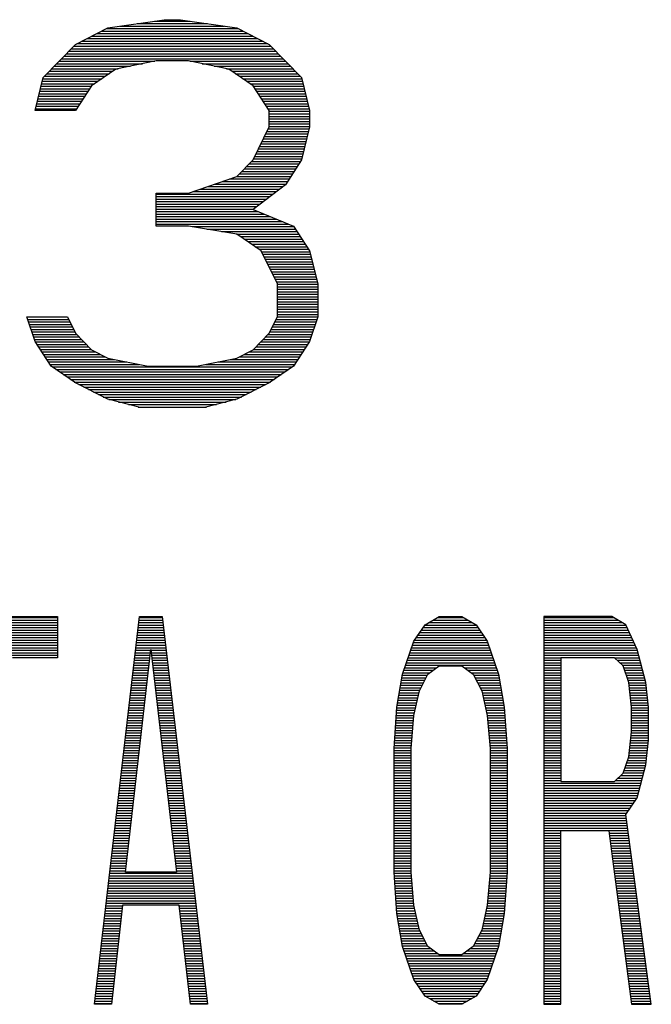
# Model space of a CAD drawing. Header units: millimetres. Extents: x 0 to 420, y -116 to 297.
# Tile 18 of 73: x 85 to 95, y 152 to 168. Entities that reach past the tile are written whole.
import ezdxf

# ---------------------------------------------------------------- set-up
doc = ezdxf.new("R2010")
doc.units = ezdxf.units.MM
doc.header["$LTSCALE"] = 23.1
doc.layers.get('0').update_dxf_attribs({"linetype": 'CONTINUOUS'})

msp = doc.modelspace()

# ---------------------------------------------------------------- linework, layer by layer
at = {"color": 7, "linetype": 'Continuous'}
for p, q in [((85.747, 167.868), (86.289, 168.144)), ((86.289, 168.144), (87.237, 168.283)), ((87.237, 168.283), (87.508, 168.283)), ((87.508, 168.283), (88.455, 168.144)), ((88.455, 168.144), (88.997, 167.868)), ((85.205, 167.315), (85.747, 167.868)), ((88.997, 167.868), (89.539, 167.315)), ((87.101, 167.591), (86.424, 167.453)), ((87.643, 167.591), (87.101, 167.591)), ((88.32, 167.453), (87.643, 167.591)), ((85.07, 166.761), (85.205, 167.315)), ((86.424, 167.453), (86.018, 167.176)), ((88.726, 167.176), (88.32, 167.453)), ((89.539, 167.315), (89.674, 166.761)), ((86.018, 167.176), (85.747, 166.761)), ((88.997, 166.761), (88.726, 167.176)), ((85.747, 166.761), (85.07, 166.761)), ((88.997, 166.485), (88.997, 166.761)), ((89.674, 166.761), (89.674, 166.485)), ((88.726, 165.932), (88.997, 166.485)), ((89.674, 166.485), (89.539, 165.932)), ((88.455, 165.655), (88.726, 165.932)), ((89.539, 165.932), (89.268, 165.517)), ((87.643, 165.378), (88.455, 165.655)), ((89.268, 165.517), (88.726, 165.102)), ((87.101, 164.825), (87.101, 165.378)), ((87.101, 165.378), (87.643, 165.378)), ((88.726, 165.102), (89.403, 164.825)), ((87.643, 164.825), (87.101, 164.825)), ((88.455, 164.687), (87.643, 164.825)), ((88.862, 164.41), (88.455, 164.687)), ((89.403, 164.825), (89.674, 164.41)), ((89.133, 163.857), (88.862, 164.41)), ((89.674, 164.41), (89.81, 163.857)), ((89.133, 163.304), (89.133, 163.857)), ((89.81, 163.857), (89.81, 163.304)), ((85.07, 162.889), (84.935, 163.304)), ((85.612, 163.304), (85.747, 163.027)), ((88.997, 163.027), (89.133, 163.304)), ((89.81, 163.304), (89.674, 162.889)), ((85.747, 163.027), (86.018, 162.751)), ((88.726, 162.751), (88.997, 163.027)), ((85.341, 162.474), (85.07, 162.889)), ((89.674, 162.889), (89.403, 162.474)), ((86.018, 162.751), (86.289, 162.612)), ((88.455, 162.612), (88.726, 162.751)), ((86.289, 162.612), (86.966, 162.474)), ((87.778, 162.474), (88.455, 162.612)), ((85.747, 162.198), (85.341, 162.474)), ((86.966, 162.474), (87.778, 162.474)), ((89.403, 162.474), (88.997, 162.198)), ((86.289, 161.921), (85.747, 162.198)), ((88.997, 162.198), (88.455, 161.921)), ((86.83, 161.783), (86.289, 161.921)), ((88.455, 161.921), (87.914, 161.783)), ((87.914, 161.783), (86.83, 161.783)), ((83.648, 158.283), (85.449, 158.283)), ((85.449, 158.283), (85.449, 157.591)), ((86.065, 151.783), (86.824, 158.283)), ((86.824, 158.283), (87.203, 158.283)), ((87.203, 158.283), (87.961, 151.783)), ((91.611, 158.144), (91.848, 158.283)), ((91.848, 158.283), (92.227, 158.283)), ((92.227, 158.283), (92.464, 158.144)), ((93.601, 158.283), (93.601, 151.783)), ((94.739, 158.283), (93.601, 158.283)), ((94.976, 158.144), (94.739, 158.283)), ((91.421, 157.868), (91.611, 158.144)), ((92.464, 158.144), (92.653, 157.868)), ((95.165, 157.729), (94.976, 158.144)), ((91.231, 157.315), (91.421, 157.868)), ((92.653, 157.868), (92.843, 157.315)), ((85.449, 157.591), (84.691, 157.591)), ((86.587, 153.995), (87.013, 157.729)), ((87.013, 157.729), (87.44, 153.995)), ((93.886, 157.591), (93.886, 155.517)), ((94.786, 157.591), (93.886, 157.591)), ((94.928, 157.453), (94.786, 157.591)), ((95.308, 157.176), (95.165, 157.729)), ((91.658, 157.315), (91.848, 157.453)), ((91.848, 157.453), (92.227, 157.453)), ((92.227, 157.453), (92.416, 157.315)), ((95.023, 157.176), (94.928, 157.453)), ((91.137, 156.761), (91.231, 157.315)), ((91.516, 157.038), (91.658, 157.315)), ((92.416, 157.315), (92.559, 157.038)), ((92.843, 157.315), (92.938, 156.761)), ((95.071, 156.761), (95.023, 157.176)), ((95.355, 156.761), (95.308, 157.176)), ((91.421, 156.623), (91.516, 157.038)), ((92.559, 157.038), (92.653, 156.623)), ((91.089, 156.07), (91.137, 156.761)), ((92.938, 156.761), (92.985, 156.07)), ((95.071, 156.346), (95.071, 156.761)), ((95.355, 156.208), (95.355, 156.761)), ((91.374, 156.07), (91.421, 156.623)), ((92.653, 156.623), (92.701, 156.07)), ((95.023, 155.932), (95.071, 156.346)), ((95.308, 155.793), (95.355, 156.208)), ((91.089, 153.995), (91.089, 156.07)), ((91.374, 153.995), (91.374, 156.07)), ((92.701, 156.07), (92.701, 153.995)), ((92.985, 156.07), (92.985, 153.995)), ((94.928, 155.655), (95.023, 155.932)), ((95.165, 155.24), (95.308, 155.793)), ((94.786, 155.517), (94.928, 155.655)), ((93.886, 155.517), (94.786, 155.517)), ((94.976, 154.963), (95.165, 155.24)), ((95.402, 151.783), (94.976, 154.963)), ((93.886, 151.783), (93.886, 154.687)), ((94.691, 154.687), (95.071, 151.783)), ((87.44, 153.995), (86.587, 153.995)), ((91.137, 153.304), (91.089, 153.995)), ((91.421, 153.442), (91.374, 153.995)), ((92.701, 153.995), (92.653, 153.442)), ((92.985, 153.995), (92.938, 153.304)), ((86.539, 153.442), (86.35, 151.783)), ((87.487, 153.442), (86.539, 153.442)), ((87.677, 151.783), (87.487, 153.442)), ((91.231, 152.751), (91.137, 153.304)), ((91.516, 153.027), (91.421, 153.442)), ((92.653, 153.442), (92.559, 153.027)), ((92.938, 153.304), (92.843, 152.751)), ((91.658, 152.751), (91.516, 153.027)), ((92.559, 153.027), (92.416, 152.751)), ((91.421, 152.198), (91.231, 152.751)), ((91.848, 152.612), (91.658, 152.751)), ((92.416, 152.751), (92.227, 152.612)), ((92.843, 152.751), (92.653, 152.198)), ((92.227, 152.612), (91.848, 152.612)), ((91.611, 151.921), (91.421, 152.198)), ((92.653, 152.198), (92.464, 151.921)), ((91.848, 151.783), (91.611, 151.921)), ((92.464, 151.921), (92.227, 151.783)), ((86.35, 151.783), (86.065, 151.783)), ((87.961, 151.783), (87.677, 151.783)), ((92.227, 151.783), (91.848, 151.783)), ((93.601, 151.783), (93.886, 151.783)), ((95.071, 151.783), (95.402, 151.783))]:
    msp.add_line(p, q, dxfattribs=at)
at = {"color": 2, "linetype": 'Continuous'}
for p, q in [((86.496, 168.175), (88.248, 168.175)), ((86.784, 168.217), (87.96, 168.217)), ((87.072, 168.259), (87.672, 168.259)), ((86.019, 168.007), (88.725, 168.007)), ((86.101, 168.049), (88.643, 168.049)), ((86.184, 168.091), (88.561, 168.091)), ((86.266, 168.133), (88.478, 168.133)), ((85.719, 167.839), (89.026, 167.839)), ((85.772, 167.881), (88.972, 167.881)), ((85.855, 167.923), (88.89, 167.923)), ((85.937, 167.965), (88.807, 167.965)), ((85.554, 167.671), (89.19, 167.671)), ((85.595, 167.713), (89.149, 167.713)), ((85.636, 167.755), (89.108, 167.755)), ((85.677, 167.797), (89.067, 167.797)), ((85.39, 167.503), (86.668, 167.503)), ((85.431, 167.545), (86.874, 167.545)), ((85.472, 167.587), (87.079, 167.587)), ((85.513, 167.629), (89.231, 167.629)), ((87.665, 167.587), (89.272, 167.587)), ((87.871, 167.545), (89.313, 167.545)), ((88.076, 167.503), (89.355, 167.503)), ((85.225, 167.335), (86.251, 167.335)), ((85.266, 167.377), (86.312, 167.377)), ((85.307, 167.419), (86.374, 167.419)), ((85.348, 167.461), (86.462, 167.461)), ((88.282, 167.461), (89.396, 167.461)), ((88.37, 167.419), (89.437, 167.419)), ((88.432, 167.377), (89.478, 167.377)), ((88.494, 167.335), (89.519, 167.335)), ((85.169, 167.167), (86.012, 167.167)), ((85.18, 167.209), (86.065, 167.209)), ((85.19, 167.251), (86.127, 167.251)), ((85.2, 167.293), (86.189, 167.293)), ((88.555, 167.293), (89.544, 167.293)), ((88.617, 167.251), (89.554, 167.251)), ((88.679, 167.209), (89.565, 167.209)), ((88.733, 167.167), (89.575, 167.167)), ((85.128, 166.999), (85.902, 166.999)), ((85.138, 167.041), (85.929, 167.041)), ((85.149, 167.083), (85.957, 167.083)), ((85.159, 167.125), (85.984, 167.125)), ((88.76, 167.125), (89.585, 167.125)), ((88.787, 167.083), (89.596, 167.083)), ((88.815, 167.041), (89.606, 167.041)), ((88.842, 166.999), (89.616, 166.999)), ((85.087, 166.831), (85.792, 166.831)), ((85.097, 166.873), (85.82, 166.873)), ((85.108, 166.915), (85.847, 166.915)), ((85.118, 166.957), (85.875, 166.957)), ((88.87, 166.957), (89.626, 166.957)), ((88.897, 166.915), (89.637, 166.915)), ((88.924, 166.873), (89.647, 166.873)), ((88.952, 166.831), (89.657, 166.831)), ((85.077, 166.789), (85.765, 166.789)), ((88.979, 166.789), (89.668, 166.789)), ((88.997, 166.747), (89.674, 166.747)), ((88.997, 166.705), (89.674, 166.705)), ((88.997, 166.663), (89.674, 166.663)), ((88.997, 166.621), (89.674, 166.621)), ((88.997, 166.579), (89.674, 166.579)), ((88.997, 166.537), (89.674, 166.537)), ((88.997, 166.495), (89.674, 166.495)), ((88.92, 166.327), (89.635, 166.327)), ((88.94, 166.369), (89.646, 166.369)), ((88.961, 166.411), (89.656, 166.411)), ((88.981, 166.453), (89.666, 166.453)), ((88.837, 166.159), (89.594, 166.159)), ((88.858, 166.201), (89.605, 166.201)), ((88.879, 166.243), (89.615, 166.243)), ((88.899, 166.285), (89.625, 166.285)), ((88.755, 165.991), (89.553, 165.991)), ((88.776, 166.033), (89.564, 166.033)), ((88.796, 166.075), (89.574, 166.075)), ((88.817, 166.117), (89.584, 166.117)), ((88.661, 165.865), (89.495, 165.865)), ((88.702, 165.907), (89.522, 165.907)), ((88.735, 165.949), (89.543, 165.949)), ((88.496, 165.697), (89.385, 165.697)), ((88.537, 165.739), (89.413, 165.739)), ((88.578, 165.781), (89.44, 165.781)), ((88.62, 165.823), (89.468, 165.823)), ((88.084, 165.529), (89.276, 165.529)), ((88.208, 165.571), (89.303, 165.571)), ((88.331, 165.613), (89.331, 165.613)), ((88.454, 165.655), (89.358, 165.655)), ((87.101, 165.361), (89.064, 165.361)), ((87.714, 165.403), (89.119, 165.403)), ((87.838, 165.445), (89.174, 165.445)), ((87.961, 165.487), (89.229, 165.487)), ((87.101, 165.319), (89.009, 165.319)), ((87.101, 165.277), (88.955, 165.277)), ((87.101, 165.235), (88.9, 165.235)), ((87.101, 165.193), (88.845, 165.193)), ((87.101, 165.151), (88.79, 165.151)), ((87.101, 165.109), (88.735, 165.109)), ((87.101, 165.067), (88.812, 165.067)), ((87.101, 165.025), (88.915, 165.025)), ((87.101, 164.983), (89.018, 164.983)), ((87.101, 164.941), (89.121, 164.941)), ((87.101, 164.899), (89.224, 164.899)), ((87.101, 164.857), (89.326, 164.857)), ((87.705, 164.815), (89.41, 164.815)), ((87.952, 164.773), (89.438, 164.773)), ((88.198, 164.731), (89.465, 164.731)), ((88.445, 164.689), (89.492, 164.689)), ((88.515, 164.647), (89.52, 164.647)), ((88.576, 164.605), (89.547, 164.605)), ((88.638, 164.563), (89.575, 164.563)), ((88.7, 164.521), (89.602, 164.521)), ((88.761, 164.479), (89.63, 164.479)), ((88.823, 164.437), (89.657, 164.437)), ((88.869, 164.395), (89.678, 164.395)), ((88.89, 164.353), (89.688, 164.353)), ((88.91, 164.311), (89.699, 164.311)), ((88.931, 164.269), (89.709, 164.269)), ((88.952, 164.227), (89.719, 164.227)), ((88.972, 164.185), (89.729, 164.185)), ((88.993, 164.143), (89.74, 164.143)), ((89.013, 164.101), (89.75, 164.101)), ((89.034, 164.059), (89.76, 164.059)), ((89.054, 164.017), (89.771, 164.017)), ((89.075, 163.975), (89.781, 163.975)), ((89.096, 163.933), (89.791, 163.933)), ((89.116, 163.891), (89.801, 163.891)), ((89.133, 163.849), (89.81, 163.849)), ((89.133, 163.807), (89.81, 163.807)), ((89.133, 163.765), (89.81, 163.765)), ((89.133, 163.723), (89.81, 163.723)), ((89.133, 163.681), (89.81, 163.681)), ((89.133, 163.639), (89.81, 163.639)), ((89.133, 163.597), (89.81, 163.597)), ((89.133, 163.555), (89.81, 163.555)), ((89.133, 163.513), (89.81, 163.513)), ((89.133, 163.471), (89.81, 163.471)), ((89.133, 163.429), (89.81, 163.429)), ((89.133, 163.387), (89.81, 163.387)), ((84.935, 163.303), (85.612, 163.303)), ((84.949, 163.261), (85.633, 163.261)), ((84.962, 163.219), (85.653, 163.219)), ((89.091, 163.219), (89.782, 163.219)), ((89.111, 163.261), (89.795, 163.261)), ((89.132, 163.303), (89.809, 163.303)), ((89.133, 163.345), (89.81, 163.345)), ((84.976, 163.177), (85.674, 163.177)), ((84.99, 163.135), (85.695, 163.135)), ((85.004, 163.093), (85.715, 163.093)), ((85.017, 163.051), (85.736, 163.051)), ((89.009, 163.051), (89.727, 163.051)), ((89.029, 163.093), (89.741, 163.093)), ((89.05, 163.135), (89.754, 163.135)), ((89.07, 163.177), (89.768, 163.177)), ((85.031, 163.009), (85.765, 163.009)), ((85.045, 162.967), (85.807, 162.967)), ((85.058, 162.925), (85.848, 162.925)), ((85.074, 162.883), (85.889, 162.883)), ((88.855, 162.883), (89.67, 162.883)), ((88.897, 162.925), (89.686, 162.925)), ((88.938, 162.967), (89.7, 162.967)), ((88.979, 163.009), (89.713, 163.009)), ((85.102, 162.841), (85.93, 162.841)), ((85.129, 162.799), (85.971, 162.799)), ((85.156, 162.757), (86.012, 162.757)), ((85.184, 162.715), (86.089, 162.715)), ((88.656, 162.715), (89.56, 162.715)), ((88.732, 162.757), (89.588, 162.757)), ((88.773, 162.799), (89.615, 162.799)), ((88.814, 162.841), (89.643, 162.841)), ((85.211, 162.673), (86.171, 162.673)), ((85.239, 162.631), (86.253, 162.631)), ((85.266, 162.589), (86.405, 162.589)), ((85.294, 162.547), (86.611, 162.547)), ((88.133, 162.547), (89.451, 162.547)), ((88.339, 162.589), (89.478, 162.589)), ((88.491, 162.631), (89.506, 162.631)), ((88.573, 162.673), (89.533, 162.673)), ((85.321, 162.505), (86.816, 162.505)), ((85.358, 162.463), (89.386, 162.463)), ((85.419, 162.421), (89.325, 162.421)), ((85.481, 162.379), (89.263, 162.379)), ((87.928, 162.505), (89.423, 162.505)), ((85.543, 162.337), (89.201, 162.337)), ((85.604, 162.295), (89.14, 162.295)), ((85.666, 162.253), (89.078, 162.253)), ((85.728, 162.211), (89.016, 162.211)), ((85.804, 162.169), (88.941, 162.169)), ((85.886, 162.127), (88.858, 162.127)), ((85.968, 162.085), (88.776, 162.085)), ((86.05, 162.043), (88.694, 162.043)), ((86.133, 162.001), (88.612, 162.001)), ((86.215, 161.959), (88.529, 161.959)), ((86.306, 161.917), (88.439, 161.917)), ((86.47, 161.875), (88.274, 161.875)), ((86.635, 161.833), (88.11, 161.833)), ((86.799, 161.791), (87.945, 161.791)), ((83.648, 158.263), (85.449, 158.263)), ((86.821, 158.263), (87.205, 158.263)), ((91.813, 158.263), (92.261, 158.263)), ((93.601, 158.263), (94.773, 158.263)), ((83.648, 158.221), (85.449, 158.221)), ((83.648, 158.179), (85.449, 158.179)), ((83.648, 158.137), (85.449, 158.137)), ((83.648, 158.095), (85.449, 158.095)), ((86.802, 158.095), (87.225, 158.095)), ((86.807, 158.137), (87.22, 158.137)), ((86.812, 158.179), (87.215, 158.179)), ((86.816, 158.221), (87.21, 158.221)), ((91.577, 158.095), (92.498, 158.095)), ((91.605, 158.137), (92.469, 158.137)), ((91.669, 158.179), (92.405, 158.179)), ((91.741, 158.221), (92.333, 158.221)), ((93.601, 158.221), (94.845, 158.221)), ((93.601, 158.179), (94.917, 158.179)), ((93.601, 158.137), (94.979, 158.137)), ((93.601, 158.095), (94.998, 158.095)), ((83.648, 158.053), (85.449, 158.053)), ((83.648, 158.011), (85.449, 158.011)), ((83.648, 157.969), (85.449, 157.969)), ((83.648, 157.927), (85.449, 157.927)), ((86.782, 157.927), (87.244, 157.927)), ((86.787, 157.969), (87.239, 157.969)), ((86.792, 158.011), (87.235, 158.011)), ((86.797, 158.053), (87.23, 158.053)), ((91.461, 157.927), (92.613, 157.927)), ((91.49, 157.969), (92.584, 157.969)), ((91.519, 158.011), (92.555, 158.011)), ((91.548, 158.053), (92.527, 158.053)), ((93.601, 158.053), (95.018, 158.053)), ((93.601, 158.011), (95.037, 158.011)), ((93.601, 157.969), (95.056, 157.969)), ((93.601, 157.927), (95.075, 157.927)), ((83.648, 157.885), (85.449, 157.885)), ((83.648, 157.843), (85.449, 157.843)), ((83.648, 157.801), (85.449, 157.801)), ((83.648, 157.759), (85.449, 157.759)), ((86.763, 157.759), (87.264, 157.759)), ((86.767, 157.801), (87.259, 157.801)), ((86.772, 157.843), (87.254, 157.843)), ((86.777, 157.885), (87.249, 157.885)), ((91.384, 157.759), (92.691, 157.759)), ((91.398, 157.801), (92.676, 157.801)), ((91.412, 157.843), (92.662, 157.843)), ((91.433, 157.885), (92.642, 157.885)), ((93.601, 157.885), (95.094, 157.885)), ((93.601, 157.843), (95.114, 157.843)), ((93.601, 157.801), (95.133, 157.801)), ((93.601, 157.759), (95.152, 157.759)), ((83.648, 157.717), (85.449, 157.717)), ((83.648, 157.675), (85.449, 157.675)), ((83.648, 157.633), (85.449, 157.633)), ((86.743, 157.591), (86.997, 157.591)), ((86.748, 157.633), (87.002, 157.633)), ((86.753, 157.675), (87.007, 157.675)), ((86.758, 157.717), (87.269, 157.717)), ((87.02, 157.675), (87.274, 157.675)), ((87.024, 157.633), (87.279, 157.633)), ((87.029, 157.591), (87.284, 157.591)), ((91.326, 157.591), (92.748, 157.591)), ((91.34, 157.633), (92.734, 157.633)), ((91.355, 157.675), (92.72, 157.675)), ((91.369, 157.717), (92.705, 157.717)), ((93.601, 157.717), (95.169, 157.717)), ((93.601, 157.675), (95.179, 157.675)), ((93.601, 157.633), (95.19, 157.633)), ((93.601, 157.591), (93.886, 157.591)), ((94.787, 157.591), (95.201, 157.591)), ((86.723, 157.423), (86.978, 157.423)), ((86.728, 157.465), (86.983, 157.465)), ((86.733, 157.507), (86.988, 157.507)), ((86.738, 157.549), (86.993, 157.549)), ((87.034, 157.549), (87.288, 157.549)), ((87.039, 157.507), (87.293, 157.507)), ((87.043, 157.465), (87.298, 157.465)), ((87.048, 157.423), (87.303, 157.423)), ((91.269, 157.423), (91.806, 157.423)), ((91.283, 157.465), (92.791, 157.465)), ((91.297, 157.507), (92.777, 157.507)), ((91.312, 157.549), (92.763, 157.549)), ((92.268, 157.423), (92.806, 157.423)), ((93.601, 157.549), (93.886, 157.549)), ((93.601, 157.507), (93.886, 157.507)), ((93.601, 157.465), (93.886, 157.465)), ((93.601, 157.423), (93.886, 157.423)), ((94.83, 157.549), (95.212, 157.549)), ((94.873, 157.507), (95.223, 157.507)), ((94.916, 157.465), (95.233, 157.465)), ((94.939, 157.423), (95.244, 157.423)), ((86.704, 157.255), (86.959, 157.255)), ((86.709, 157.297), (86.964, 157.297)), ((86.714, 157.339), (86.969, 157.339)), ((86.718, 157.381), (86.973, 157.381)), ((87.053, 157.381), (87.308, 157.381)), ((87.058, 157.339), (87.313, 157.339)), ((87.063, 157.297), (87.318, 157.297)), ((87.067, 157.255), (87.323, 157.255)), ((91.221, 157.255), (91.627, 157.255)), ((91.228, 157.297), (91.649, 157.297)), ((91.24, 157.339), (91.691, 157.339)), ((91.254, 157.381), (91.749, 157.381)), ((92.326, 157.381), (92.82, 157.381)), ((92.383, 157.339), (92.835, 157.339)), ((92.426, 157.297), (92.846, 157.297)), ((92.447, 157.255), (92.853, 157.255)), ((93.601, 157.381), (93.886, 157.381)), ((93.601, 157.339), (93.886, 157.339)), ((93.601, 157.297), (93.886, 157.297)), ((93.601, 157.255), (93.886, 157.255)), ((94.953, 157.381), (95.255, 157.381)), ((94.967, 157.339), (95.266, 157.339)), ((94.982, 157.297), (95.277, 157.297)), ((94.996, 157.255), (95.287, 157.255)), ((86.684, 157.087), (86.94, 157.087)), ((86.689, 157.129), (86.945, 157.129)), ((86.694, 157.171), (86.949, 157.171)), ((86.699, 157.213), (86.954, 157.213)), ((87.072, 157.213), (87.328, 157.213)), ((87.077, 157.171), (87.333, 157.171)), ((87.082, 157.129), (87.337, 157.129)), ((87.087, 157.087), (87.342, 157.087)), ((91.192, 157.087), (91.541, 157.087)), ((91.2, 157.129), (91.562, 157.129)), ((91.207, 157.171), (91.584, 157.171)), ((91.214, 157.213), (91.606, 157.213)), ((92.469, 157.213), (92.86, 157.213)), ((92.49, 157.171), (92.868, 157.171)), ((92.512, 157.129), (92.875, 157.129)), ((92.534, 157.087), (92.882, 157.087)), ((93.601, 157.213), (93.886, 157.213)), ((93.601, 157.171), (93.886, 157.171)), ((93.601, 157.129), (93.886, 157.129)), ((93.601, 157.087), (93.886, 157.087)), ((95.011, 157.213), (95.298, 157.213)), ((95.024, 157.171), (95.308, 157.171)), ((95.029, 157.129), (95.313, 157.129)), ((95.033, 157.087), (95.318, 157.087)), ((86.665, 156.919), (86.921, 156.919)), ((86.669, 156.961), (86.925, 156.961)), ((86.674, 157.003), (86.93, 157.003)), ((86.679, 157.045), (86.935, 157.045)), ((87.091, 157.045), (87.347, 157.045)), ((87.096, 157.003), (87.352, 157.003)), ((87.101, 156.961), (87.357, 156.961)), ((87.106, 156.919), (87.362, 156.919)), ((91.164, 156.919), (91.489, 156.919)), ((91.171, 156.961), (91.498, 156.961)), ((91.178, 157.003), (91.508, 157.003)), ((91.185, 157.045), (91.519, 157.045)), ((92.555, 157.045), (92.889, 157.045)), ((92.567, 157.003), (92.896, 157.003)), ((92.576, 156.961), (92.904, 156.961)), ((92.586, 156.919), (92.911, 156.919)), ((93.601, 157.045), (93.886, 157.045)), ((93.601, 157.003), (93.886, 157.003)), ((93.601, 156.961), (93.886, 156.961)), ((93.601, 156.919), (93.886, 156.919)), ((95.038, 157.045), (95.323, 157.045)), ((95.043, 157.003), (95.327, 157.003)), ((95.048, 156.961), (95.332, 156.961)), ((95.053, 156.919), (95.337, 156.919)), ((86.645, 156.751), (86.901, 156.751)), ((86.65, 156.793), (86.906, 156.793)), ((86.655, 156.835), (86.911, 156.835)), ((86.66, 156.877), (86.916, 156.877)), ((87.111, 156.877), (87.367, 156.877)), ((87.115, 156.835), (87.372, 156.835)), ((87.12, 156.793), (87.377, 156.793)), ((87.125, 156.751), (87.382, 156.751)), ((91.136, 156.751), (91.45, 156.751)), ((91.142, 156.793), (91.46, 156.793)), ((91.149, 156.835), (91.469, 156.835)), ((91.156, 156.877), (91.479, 156.877)), ((92.595, 156.877), (92.918, 156.877)), ((92.605, 156.835), (92.925, 156.835)), ((92.615, 156.793), (92.932, 156.793)), ((92.624, 156.751), (92.938, 156.751)), ((93.601, 156.877), (93.886, 156.877)), ((93.601, 156.835), (93.886, 156.835)), ((93.601, 156.793), (93.886, 156.793)), ((93.601, 156.751), (93.886, 156.751)), ((95.057, 156.877), (95.342, 156.877)), ((95.062, 156.835), (95.347, 156.835)), ((95.067, 156.793), (95.351, 156.793)), ((95.071, 156.751), (95.355, 156.751)), ((86.63, 156.625), (86.887, 156.625)), ((86.635, 156.667), (86.892, 156.667)), ((86.64, 156.709), (86.897, 156.709)), ((87.13, 156.709), (87.386, 156.709)), ((87.135, 156.667), (87.391, 156.667)), ((87.139, 156.625), (87.396, 156.625)), ((91.127, 156.625), (91.421, 156.625)), ((91.13, 156.667), (91.431, 156.667)), ((91.133, 156.709), (91.441, 156.709)), ((92.634, 156.709), (92.941, 156.709)), ((92.643, 156.667), (92.944, 156.667)), ((92.653, 156.625), (92.947, 156.625)), ((93.601, 156.709), (93.886, 156.709)), ((93.601, 156.667), (93.886, 156.667)), ((93.601, 156.625), (93.886, 156.625)), ((95.071, 156.709), (95.355, 156.709)), ((95.071, 156.667), (95.355, 156.667)), ((95.071, 156.625), (95.355, 156.625)), ((86.611, 156.457), (86.868, 156.457)), ((86.616, 156.499), (86.873, 156.499)), ((86.62, 156.541), (86.877, 156.541)), ((86.625, 156.583), (86.882, 156.583)), ((87.144, 156.583), (87.401, 156.583)), ((87.149, 156.541), (87.406, 156.541)), ((87.154, 156.499), (87.411, 156.499)), ((87.159, 156.457), (87.416, 156.457)), ((91.116, 156.457), (91.407, 156.457)), ((91.119, 156.499), (91.41, 156.499)), ((91.122, 156.541), (91.414, 156.541)), ((91.124, 156.583), (91.418, 156.583)), ((92.657, 156.583), (92.95, 156.583)), ((92.66, 156.541), (92.953, 156.541)), ((92.664, 156.499), (92.956, 156.499)), ((92.668, 156.457), (92.959, 156.457)), ((93.601, 156.583), (93.886, 156.583)), ((93.601, 156.541), (93.886, 156.541)), ((93.601, 156.499), (93.886, 156.499)), ((93.601, 156.457), (93.886, 156.457)), ((95.071, 156.583), (95.355, 156.583)), ((95.071, 156.541), (95.355, 156.541)), ((95.071, 156.499), (95.355, 156.499)), ((95.071, 156.457), (95.355, 156.457)), ((86.591, 156.289), (86.849, 156.289)), ((86.596, 156.331), (86.853, 156.331)), ((86.601, 156.373), (86.858, 156.373)), ((86.606, 156.415), (86.863, 156.415)), ((87.163, 156.415), (87.421, 156.415)), ((87.168, 156.373), (87.426, 156.373)), ((87.173, 156.331), (87.431, 156.331)), ((87.178, 156.289), (87.435, 156.289)), ((91.104, 156.289), (91.392, 156.289)), ((91.107, 156.331), (91.396, 156.331)), ((91.11, 156.373), (91.4, 156.373)), ((91.113, 156.415), (91.403, 156.415)), ((92.671, 156.415), (92.961, 156.415)), ((92.675, 156.373), (92.964, 156.373)), ((92.678, 156.331), (92.967, 156.331)), ((92.682, 156.289), (92.97, 156.289)), ((93.601, 156.415), (93.886, 156.415)), ((93.601, 156.373), (93.886, 156.373)), ((93.601, 156.331), (93.886, 156.331)), ((93.601, 156.289), (93.886, 156.289)), ((95.064, 156.289), (95.355, 156.289)), ((95.069, 156.331), (95.355, 156.331)), ((95.071, 156.415), (95.355, 156.415)), ((95.071, 156.373), (95.355, 156.373)), ((86.571, 156.121), (86.829, 156.121)), ((86.576, 156.163), (86.834, 156.163)), ((86.581, 156.205), (86.839, 156.205)), ((86.586, 156.247), (86.844, 156.247)), ((87.183, 156.247), (87.44, 156.247)), ((87.187, 156.205), (87.445, 156.205)), ((87.192, 156.163), (87.45, 156.163)), ((87.197, 156.121), (87.455, 156.121)), ((91.093, 156.121), (91.378, 156.121)), ((91.096, 156.163), (91.382, 156.163)), ((91.099, 156.205), (91.385, 156.205)), ((91.101, 156.247), (91.389, 156.247)), ((92.686, 156.247), (92.973, 156.247)), ((92.689, 156.205), (92.976, 156.205)), ((92.693, 156.163), (92.979, 156.163)), ((92.696, 156.121), (92.982, 156.121)), ((93.601, 156.247), (93.886, 156.247)), ((93.601, 156.205), (93.886, 156.205)), ((93.601, 156.163), (93.886, 156.163)), ((93.601, 156.121), (93.886, 156.121)), ((95.045, 156.121), (95.345, 156.121)), ((95.05, 156.163), (95.35, 156.163)), ((95.054, 156.205), (95.355, 156.205)), ((95.059, 156.247), (95.355, 156.247)), ((86.552, 155.953), (86.81, 155.953)), ((86.557, 155.995), (86.815, 155.995)), ((86.562, 156.037), (86.82, 156.037)), ((86.567, 156.079), (86.825, 156.079)), ((87.202, 156.079), (87.46, 156.079)), ((87.207, 156.037), (87.465, 156.037)), ((87.211, 155.995), (87.47, 155.995)), ((87.216, 155.953), (87.475, 155.953)), ((91.089, 156.037), (91.374, 156.037)), ((91.089, 155.995), (91.374, 155.995)), ((91.089, 155.953), (91.374, 155.953)), ((91.09, 156.079), (91.374, 156.079)), ((92.7, 156.079), (92.985, 156.079)), ((92.701, 156.037), (92.985, 156.037)), ((92.701, 155.995), (92.985, 155.995)), ((92.701, 155.953), (92.985, 155.953)), ((93.601, 156.079), (93.886, 156.079)), ((93.601, 156.037), (93.886, 156.037)), ((93.601, 155.995), (93.886, 155.995)), ((93.601, 155.953), (93.886, 155.953)), ((95.026, 155.953), (95.326, 155.953)), ((95.03, 155.995), (95.331, 155.995)), ((95.035, 156.037), (95.335, 156.037)), ((95.04, 156.079), (95.34, 156.079)), ((86.532, 155.785), (86.791, 155.785)), ((86.537, 155.827), (86.796, 155.827)), ((86.542, 155.869), (86.801, 155.869)), ((86.547, 155.911), (86.805, 155.911)), ((87.221, 155.911), (87.48, 155.911)), ((87.226, 155.869), (87.484, 155.869)), ((87.231, 155.827), (87.489, 155.827)), ((87.235, 155.785), (87.494, 155.785)), ((91.089, 155.911), (91.374, 155.911)), ((91.089, 155.869), (91.374, 155.869)), ((91.089, 155.827), (91.374, 155.827)), ((91.089, 155.785), (91.374, 155.785)), ((92.701, 155.911), (92.985, 155.911)), ((92.701, 155.869), (92.985, 155.869)), ((92.701, 155.827), (92.985, 155.827)), ((92.701, 155.785), (92.985, 155.785)), ((93.601, 155.911), (93.886, 155.911)), ((93.601, 155.869), (93.886, 155.869)), ((93.601, 155.827), (93.886, 155.827)), ((93.601, 155.785), (93.886, 155.785)), ((94.973, 155.785), (95.305, 155.785)), ((94.987, 155.827), (95.311, 155.827)), ((95.002, 155.869), (95.316, 155.869)), ((95.016, 155.911), (95.321, 155.911)), ((86.513, 155.617), (86.772, 155.617)), ((86.518, 155.659), (86.777, 155.659)), ((86.522, 155.701), (86.781, 155.701)), ((86.527, 155.743), (86.786, 155.743)), ((87.24, 155.743), (87.499, 155.743)), ((87.245, 155.701), (87.504, 155.701)), ((87.25, 155.659), (87.509, 155.659)), ((87.255, 155.617), (87.514, 155.617)), ((91.089, 155.743), (91.374, 155.743)), ((91.089, 155.701), (91.374, 155.701)), ((91.089, 155.659), (91.374, 155.659)), ((91.089, 155.617), (91.374, 155.617)), ((92.701, 155.743), (92.985, 155.743)), ((92.701, 155.701), (92.985, 155.701)), ((92.701, 155.659), (92.985, 155.659)), ((92.701, 155.617), (92.985, 155.617)), ((93.601, 155.743), (93.886, 155.743)), ((93.601, 155.701), (93.886, 155.701)), ((93.601, 155.659), (93.886, 155.659)), ((93.601, 155.617), (93.886, 155.617)), ((94.889, 155.617), (95.262, 155.617)), ((94.93, 155.659), (95.273, 155.659)), ((94.944, 155.701), (95.284, 155.701)), ((94.958, 155.743), (95.295, 155.743)), ((86.493, 155.449), (86.753, 155.449)), ((86.498, 155.491), (86.757, 155.491)), ((86.503, 155.533), (86.762, 155.533)), ((86.508, 155.575), (86.767, 155.575)), ((87.259, 155.575), (87.519, 155.575)), ((87.264, 155.533), (87.524, 155.533)), ((87.269, 155.491), (87.529, 155.491)), ((87.274, 155.449), (87.533, 155.449)), ((91.089, 155.575), (91.374, 155.575)), ((91.089, 155.533), (91.374, 155.533)), ((91.089, 155.491), (91.374, 155.491)), ((91.089, 155.449), (91.374, 155.449)), ((92.701, 155.575), (92.985, 155.575)), ((92.701, 155.533), (92.985, 155.533)), ((92.701, 155.491), (92.985, 155.491)), ((92.701, 155.449), (92.985, 155.449)), ((93.601, 155.575), (93.886, 155.575)), ((93.601, 155.533), (93.886, 155.533)), ((93.601, 155.491), (95.23, 155.491)), ((93.601, 155.449), (95.219, 155.449)), ((94.803, 155.533), (95.241, 155.533)), ((94.846, 155.575), (95.251, 155.575)), ((86.473, 155.281), (86.734, 155.281)), ((86.478, 155.323), (86.738, 155.323)), ((86.483, 155.365), (86.743, 155.365)), ((86.488, 155.407), (86.748, 155.407)), ((87.279, 155.407), (87.538, 155.407)), ((87.283, 155.365), (87.543, 155.365)), ((87.288, 155.323), (87.548, 155.323)), ((87.293, 155.281), (87.553, 155.281)), ((91.089, 155.407), (91.374, 155.407)), ((91.089, 155.365), (91.374, 155.365)), ((91.089, 155.323), (91.374, 155.323)), ((91.089, 155.281), (91.374, 155.281)), ((92.701, 155.407), (92.985, 155.407)), ((92.701, 155.365), (92.985, 155.365)), ((92.701, 155.323), (92.985, 155.323)), ((92.701, 155.281), (92.985, 155.281)), ((93.601, 155.407), (95.208, 155.407)), ((93.601, 155.365), (95.197, 155.365)), ((93.601, 155.323), (95.187, 155.323)), ((93.601, 155.281), (95.176, 155.281)), ((86.454, 155.113), (86.714, 155.113)), ((86.459, 155.155), (86.719, 155.155)), ((86.464, 155.197), (86.724, 155.197)), ((86.469, 155.239), (86.729, 155.239)), ((87.298, 155.239), (87.558, 155.239)), ((87.303, 155.197), (87.563, 155.197)), ((87.307, 155.155), (87.568, 155.155)), ((87.312, 155.113), (87.573, 155.113)), ((91.089, 155.239), (91.374, 155.239)), ((91.089, 155.197), (91.374, 155.197)), ((91.089, 155.155), (91.374, 155.155)), ((91.089, 155.113), (91.374, 155.113)), ((92.701, 155.239), (92.985, 155.239)), ((92.701, 155.197), (92.985, 155.197)), ((92.701, 155.155), (92.985, 155.155)), ((92.701, 155.113), (92.985, 155.113)), ((93.601, 155.239), (95.164, 155.239)), ((93.601, 155.197), (95.136, 155.197)), ((93.601, 155.155), (95.107, 155.155)), ((93.601, 155.113), (95.078, 155.113)), ((86.434, 154.945), (86.695, 154.945)), ((86.439, 154.987), (86.7, 154.987)), ((86.444, 155.029), (86.705, 155.029)), ((86.449, 155.071), (86.71, 155.071)), ((87.317, 155.071), (87.578, 155.071)), ((87.322, 155.029), (87.582, 155.029)), ((87.327, 154.987), (87.587, 154.987)), ((87.331, 154.945), (87.592, 154.945)), ((91.089, 155.071), (91.374, 155.071)), ((91.089, 155.029), (91.374, 155.029)), ((91.089, 154.987), (91.374, 154.987)), ((91.089, 154.945), (91.374, 154.945)), ((92.701, 155.071), (92.985, 155.071)), ((92.701, 155.029), (92.985, 155.029)), ((92.701, 154.987), (92.985, 154.987)), ((92.701, 154.945), (92.985, 154.945)), ((93.601, 155.071), (95.049, 155.071)), ((93.601, 155.029), (95.02, 155.029)), ((93.601, 154.987), (94.992, 154.987)), ((93.601, 154.945), (94.978, 154.945)), ((86.415, 154.777), (86.676, 154.777)), ((86.42, 154.819), (86.681, 154.819)), ((86.424, 154.861), (86.686, 154.861)), ((86.429, 154.903), (86.69, 154.903)), ((87.336, 154.903), (87.597, 154.903)), ((87.341, 154.861), (87.602, 154.861)), ((87.346, 154.819), (87.607, 154.819)), ((87.351, 154.777), (87.612, 154.777)), ((91.089, 154.903), (91.374, 154.903)), ((91.089, 154.861), (91.374, 154.861)), ((91.089, 154.819), (91.374, 154.819)), ((91.089, 154.777), (91.374, 154.777)), ((92.701, 154.903), (92.985, 154.903)), ((92.701, 154.861), (92.985, 154.861)), ((92.701, 154.819), (92.985, 154.819)), ((92.701, 154.777), (92.985, 154.777)), ((93.601, 154.903), (94.984, 154.903)), ((93.601, 154.861), (94.99, 154.861)), ((93.601, 154.819), (94.995, 154.819)), ((93.601, 154.777), (95.001, 154.777)), ((86.395, 154.609), (86.657, 154.609)), ((86.4, 154.651), (86.662, 154.651)), ((86.405, 154.693), (86.666, 154.693)), ((86.41, 154.735), (86.671, 154.735)), ((87.355, 154.735), (87.617, 154.735)), ((87.36, 154.693), (87.622, 154.693)), ((87.365, 154.651), (87.627, 154.651)), ((87.37, 154.609), (87.631, 154.609)), ((91.089, 154.735), (91.374, 154.735)), ((91.089, 154.693), (91.374, 154.693)), ((91.089, 154.651), (91.374, 154.651)), ((91.089, 154.609), (91.374, 154.609)), ((92.701, 154.735), (92.985, 154.735)), ((92.701, 154.693), (92.985, 154.693)), ((92.701, 154.651), (92.985, 154.651)), ((92.701, 154.609), (92.985, 154.609)), ((93.601, 154.735), (95.006, 154.735)), ((93.601, 154.693), (95.012, 154.693)), ((93.601, 154.651), (93.886, 154.651)), ((93.601, 154.609), (93.886, 154.609)), ((94.696, 154.651), (95.018, 154.651)), ((94.702, 154.609), (95.023, 154.609)), ((86.375, 154.441), (86.638, 154.441)), ((86.38, 154.483), (86.642, 154.483)), ((86.385, 154.525), (86.647, 154.525)), ((86.39, 154.567), (86.652, 154.567)), ((87.375, 154.567), (87.636, 154.567)), ((87.379, 154.525), (87.641, 154.525)), ((87.384, 154.483), (87.646, 154.483)), ((87.389, 154.441), (87.651, 154.441)), ((91.089, 154.567), (91.374, 154.567)), ((91.089, 154.525), (91.374, 154.525)), ((91.089, 154.483), (91.374, 154.483)), ((91.089, 154.441), (91.374, 154.441)), ((92.701, 154.567), (92.985, 154.567)), ((92.701, 154.525), (92.985, 154.525)), ((92.701, 154.483), (92.985, 154.483)), ((92.701, 154.441), (92.985, 154.441)), ((93.601, 154.567), (93.886, 154.567)), ((93.601, 154.525), (93.886, 154.525)), ((93.601, 154.483), (93.886, 154.483)), ((93.601, 154.441), (93.886, 154.441)), ((94.707, 154.567), (95.029, 154.567)), ((94.713, 154.525), (95.035, 154.525)), ((94.718, 154.483), (95.04, 154.483)), ((94.724, 154.441), (95.046, 154.441)), ((86.361, 154.315), (86.623, 154.315)), ((86.366, 154.357), (86.628, 154.357)), ((86.371, 154.399), (86.633, 154.399)), ((87.394, 154.399), (87.656, 154.399)), ((87.399, 154.357), (87.661, 154.357)), ((87.403, 154.315), (87.666, 154.315)), ((91.089, 154.399), (91.374, 154.399)), ((91.089, 154.357), (91.374, 154.357)), ((91.089, 154.315), (91.374, 154.315)), ((92.701, 154.399), (92.985, 154.399)), ((92.701, 154.357), (92.985, 154.357)), ((92.701, 154.315), (92.985, 154.315)), ((93.601, 154.399), (93.886, 154.399)), ((93.601, 154.357), (93.886, 154.357)), ((93.601, 154.315), (93.886, 154.315)), ((94.729, 154.399), (95.051, 154.399)), ((94.734, 154.357), (95.057, 154.357)), ((94.74, 154.315), (95.063, 154.315)), ((86.341, 154.147), (86.604, 154.147)), ((86.346, 154.189), (86.609, 154.189)), ((86.351, 154.231), (86.614, 154.231)), ((86.356, 154.273), (86.618, 154.273)), ((87.408, 154.273), (87.671, 154.273)), ((87.413, 154.231), (87.676, 154.231)), ((87.418, 154.189), (87.68, 154.189)), ((87.423, 154.147), (87.685, 154.147)), ((91.089, 154.273), (91.374, 154.273)), ((91.089, 154.231), (91.374, 154.231)), ((91.089, 154.189), (91.374, 154.189)), ((91.089, 154.147), (91.374, 154.147)), ((92.701, 154.273), (92.985, 154.273)), ((92.701, 154.231), (92.985, 154.231)), ((92.701, 154.189), (92.985, 154.189)), ((92.701, 154.147), (92.985, 154.147)), ((93.601, 154.273), (93.886, 154.273)), ((93.601, 154.231), (93.886, 154.231)), ((93.601, 154.189), (93.886, 154.189)), ((93.601, 154.147), (93.886, 154.147)), ((94.745, 154.273), (95.068, 154.273)), ((94.751, 154.231), (95.074, 154.231)), ((94.756, 154.189), (95.08, 154.189)), ((94.762, 154.147), (95.085, 154.147)), ((86.322, 153.979), (87.705, 153.979)), ((86.326, 154.021), (86.59, 154.021)), ((86.331, 154.063), (86.594, 154.063)), ((86.336, 154.105), (86.599, 154.105)), ((87.427, 154.105), (87.69, 154.105)), ((87.432, 154.063), (87.695, 154.063)), ((87.437, 154.021), (87.7, 154.021)), ((91.089, 154.105), (91.374, 154.105)), ((91.089, 154.063), (91.374, 154.063)), ((91.089, 154.021), (91.374, 154.021)), ((91.09, 153.979), (91.375, 153.979)), ((92.699, 153.979), (92.984, 153.979)), ((92.701, 154.105), (92.985, 154.105)), ((92.701, 154.063), (92.985, 154.063)), ((92.701, 154.021), (92.985, 154.021)), ((93.601, 154.105), (93.886, 154.105)), ((93.601, 154.063), (93.886, 154.063)), ((93.601, 154.021), (93.886, 154.021)), ((93.601, 153.979), (93.886, 153.979)), ((94.767, 154.105), (95.091, 154.105)), ((94.773, 154.063), (95.097, 154.063)), ((94.778, 154.021), (95.102, 154.021)), ((94.784, 153.979), (95.108, 153.979)), ((86.302, 153.811), (87.725, 153.811)), ((86.307, 153.853), (87.72, 153.853)), ((86.312, 153.895), (87.715, 153.895)), ((86.317, 153.937), (87.71, 153.937)), ((91.093, 153.937), (91.379, 153.937)), ((91.096, 153.895), (91.382, 153.895)), ((91.099, 153.853), (91.386, 153.853)), ((91.102, 153.811), (91.389, 153.811)), ((92.685, 153.811), (92.972, 153.811)), ((92.689, 153.853), (92.975, 153.853)), ((92.692, 153.895), (92.978, 153.895)), ((92.696, 153.937), (92.981, 153.937)), ((93.601, 153.937), (93.886, 153.937)), ((93.601, 153.895), (93.886, 153.895)), ((93.601, 153.853), (93.886, 153.853)), ((93.601, 153.811), (93.886, 153.811)), ((94.789, 153.937), (95.113, 153.937)), ((94.795, 153.895), (95.119, 153.895)), ((94.8, 153.853), (95.125, 153.853)), ((94.806, 153.811), (95.13, 153.811)), ((86.282, 153.643), (87.744, 153.643)), ((86.287, 153.685), (87.739, 153.685)), ((86.292, 153.727), (87.734, 153.727)), ((86.297, 153.769), (87.729, 153.769)), ((91.105, 153.769), (91.393, 153.769)), ((91.108, 153.727), (91.397, 153.727)), ((91.111, 153.685), (91.4, 153.685)), ((91.113, 153.643), (91.404, 153.643)), ((92.671, 153.643), (92.961, 153.643)), ((92.674, 153.685), (92.964, 153.685)), ((92.678, 153.727), (92.967, 153.727)), ((92.681, 153.769), (92.97, 153.769)), ((93.601, 153.769), (93.886, 153.769)), ((93.601, 153.727), (93.886, 153.727)), ((93.601, 153.685), (93.886, 153.685)), ((93.601, 153.643), (93.886, 153.643)), ((94.811, 153.769), (95.136, 153.769)), ((94.817, 153.727), (95.142, 153.727)), ((94.822, 153.685), (95.147, 153.685)), ((94.828, 153.643), (95.153, 153.643)), ((86.263, 153.475), (87.764, 153.475)), ((86.268, 153.517), (87.759, 153.517)), ((86.273, 153.559), (87.754, 153.559)), ((86.277, 153.601), (87.749, 153.601)), ((91.116, 153.601), (91.407, 153.601)), ((91.119, 153.559), (91.411, 153.559)), ((91.122, 153.517), (91.415, 153.517)), ((91.125, 153.475), (91.418, 153.475)), ((92.656, 153.475), (92.949, 153.475)), ((92.66, 153.517), (92.952, 153.517)), ((92.663, 153.559), (92.955, 153.559)), ((92.667, 153.601), (92.958, 153.601)), ((93.601, 153.601), (93.886, 153.601)), ((93.601, 153.559), (93.886, 153.559)), ((93.601, 153.517), (93.886, 153.517)), ((93.601, 153.475), (93.886, 153.475)), ((94.833, 153.601), (95.159, 153.601)), ((94.839, 153.559), (95.164, 153.559)), ((94.844, 153.517), (95.17, 153.517)), ((94.85, 153.475), (95.175, 153.475)), ((86.243, 153.307), (86.524, 153.307)), ((86.248, 153.349), (86.529, 153.349)), ((86.253, 153.391), (86.533, 153.391)), ((86.258, 153.433), (86.538, 153.433)), ((87.488, 153.433), (87.769, 153.433)), ((87.493, 153.391), (87.774, 153.391)), ((87.498, 153.349), (87.778, 153.349)), ((87.503, 153.307), (87.783, 153.307)), ((91.128, 153.433), (91.423, 153.433)), ((91.131, 153.391), (91.433, 153.391)), ((91.134, 153.349), (91.442, 153.349)), ((91.136, 153.307), (91.452, 153.307)), ((92.622, 153.307), (92.938, 153.307)), ((92.632, 153.349), (92.941, 153.349)), ((92.642, 153.391), (92.944, 153.391)), ((92.651, 153.433), (92.947, 153.433)), ((93.601, 153.433), (93.886, 153.433)), ((93.601, 153.391), (93.886, 153.391)), ((93.601, 153.349), (93.886, 153.349)), ((93.601, 153.307), (93.886, 153.307)), ((94.855, 153.433), (95.181, 153.433)), ((94.861, 153.391), (95.187, 153.391)), ((94.866, 153.349), (95.192, 153.349)), ((94.872, 153.307), (95.198, 153.307)), ((86.224, 153.139), (86.505, 153.139)), ((86.228, 153.181), (86.509, 153.181)), ((86.233, 153.223), (86.514, 153.223)), ((86.238, 153.265), (86.519, 153.265)), ((87.507, 153.265), (87.788, 153.265)), ((87.512, 153.223), (87.793, 153.223)), ((87.517, 153.181), (87.798, 153.181)), ((87.522, 153.139), (87.803, 153.139)), ((91.143, 153.265), (91.462, 153.265)), ((91.151, 153.223), (91.471, 153.223)), ((91.158, 153.181), (91.481, 153.181)), ((91.165, 153.139), (91.49, 153.139)), ((92.584, 153.139), (92.909, 153.139)), ((92.594, 153.181), (92.917, 153.181)), ((92.603, 153.223), (92.924, 153.223)), ((92.613, 153.265), (92.931, 153.265)), ((93.601, 153.265), (93.886, 153.265)), ((93.601, 153.223), (93.886, 153.223)), ((93.601, 153.181), (93.886, 153.181)), ((93.601, 153.139), (93.886, 153.139)), ((94.877, 153.265), (95.204, 153.265)), ((94.883, 153.223), (95.209, 153.223)), ((94.888, 153.181), (95.215, 153.181)), ((94.894, 153.139), (95.22, 153.139)), ((86.204, 152.971), (86.485, 152.971)), ((86.209, 153.013), (86.49, 153.013)), ((86.214, 153.055), (86.495, 153.055)), ((86.219, 153.097), (86.5, 153.097)), ((87.527, 153.097), (87.808, 153.097)), ((87.531, 153.055), (87.813, 153.055)), ((87.536, 153.013), (87.818, 153.013)), ((87.541, 152.971), (87.823, 152.971)), ((91.172, 153.097), (91.5, 153.097)), ((91.179, 153.055), (91.51, 153.055)), ((91.187, 153.013), (91.523, 153.013)), ((91.194, 152.971), (91.545, 152.971)), ((92.529, 152.971), (92.881, 152.971)), ((92.551, 153.013), (92.888, 153.013)), ((92.565, 153.055), (92.895, 153.055)), ((92.574, 153.097), (92.902, 153.097)), ((93.601, 153.097), (93.886, 153.097)), ((93.601, 153.055), (93.886, 153.055)), ((93.601, 153.013), (93.886, 153.013)), ((93.601, 152.971), (93.886, 152.971)), ((94.899, 153.097), (95.226, 153.097)), ((94.904, 153.055), (95.232, 153.055)), ((94.91, 153.013), (95.237, 153.013)), ((94.915, 152.971), (95.243, 152.971)), ((86.184, 152.803), (86.466, 152.803)), ((86.189, 152.845), (86.471, 152.845)), ((86.194, 152.887), (86.476, 152.887)), ((86.199, 152.929), (86.481, 152.929)), ((87.546, 152.929), (87.827, 152.929)), ((87.551, 152.887), (87.832, 152.887)), ((87.555, 152.845), (87.837, 152.845)), ((87.56, 152.803), (87.842, 152.803)), ((91.201, 152.929), (91.567, 152.929)), ((91.208, 152.887), (91.588, 152.887)), ((91.215, 152.845), (91.61, 152.845)), ((91.223, 152.803), (91.631, 152.803)), ((92.443, 152.803), (92.852, 152.803)), ((92.465, 152.845), (92.859, 152.845)), ((92.486, 152.887), (92.866, 152.887)), ((92.508, 152.929), (92.873, 152.929)), ((93.601, 152.929), (93.886, 152.929)), ((93.601, 152.887), (93.886, 152.887)), ((93.601, 152.845), (93.886, 152.845)), ((93.601, 152.803), (93.886, 152.803)), ((94.921, 152.929), (95.249, 152.929)), ((94.926, 152.887), (95.254, 152.887)), ((94.932, 152.845), (95.26, 152.845)), ((94.937, 152.803), (95.266, 152.803)), ((86.165, 152.635), (86.447, 152.635)), ((86.17, 152.677), (86.452, 152.677)), ((86.175, 152.719), (86.457, 152.719)), ((86.179, 152.761), (86.461, 152.761)), ((87.565, 152.761), (87.847, 152.761)), ((87.57, 152.719), (87.852, 152.719)), ((87.575, 152.677), (87.857, 152.677)), ((87.579, 152.635), (87.862, 152.635)), ((91.23, 152.761), (91.653, 152.761)), ((91.242, 152.719), (91.702, 152.719)), ((91.257, 152.677), (91.76, 152.677)), ((91.271, 152.635), (91.817, 152.635)), ((92.257, 152.635), (92.803, 152.635)), ((92.315, 152.677), (92.818, 152.677)), ((92.372, 152.719), (92.832, 152.719)), ((92.421, 152.761), (92.845, 152.761)), ((93.601, 152.761), (93.886, 152.761)), ((93.601, 152.719), (93.886, 152.719)), ((93.601, 152.677), (93.886, 152.677)), ((93.601, 152.635), (93.886, 152.635)), ((94.943, 152.761), (95.271, 152.761)), ((94.948, 152.719), (95.277, 152.719)), ((94.954, 152.677), (95.282, 152.677)), ((94.959, 152.635), (95.288, 152.635)), ((86.145, 152.467), (86.428, 152.467)), ((86.15, 152.509), (86.433, 152.509)), ((86.155, 152.551), (86.437, 152.551)), ((86.16, 152.593), (86.442, 152.593)), ((87.584, 152.593), (87.867, 152.593)), ((87.589, 152.551), (87.872, 152.551)), ((87.594, 152.509), (87.876, 152.509)), ((87.599, 152.467), (87.881, 152.467)), ((91.286, 152.593), (92.789, 152.593)), ((91.3, 152.551), (92.774, 152.551)), ((91.314, 152.509), (92.76, 152.509)), ((91.329, 152.467), (92.746, 152.467)), ((93.601, 152.593), (93.886, 152.593)), ((93.601, 152.551), (93.886, 152.551)), ((93.601, 152.509), (93.886, 152.509)), ((93.601, 152.467), (93.886, 152.467)), ((94.965, 152.593), (95.294, 152.593)), ((94.97, 152.551), (95.299, 152.551)), ((94.976, 152.509), (95.305, 152.509)), ((94.981, 152.467), (95.311, 152.467)), ((86.126, 152.299), (86.409, 152.299)), ((86.13, 152.341), (86.413, 152.341)), ((86.135, 152.383), (86.418, 152.383)), ((86.14, 152.425), (86.423, 152.425)), ((87.603, 152.425), (87.886, 152.425)), ((87.608, 152.383), (87.891, 152.383)), ((87.613, 152.341), (87.896, 152.341)), ((87.618, 152.299), (87.901, 152.299)), ((91.343, 152.425), (92.731, 152.425)), ((91.358, 152.383), (92.717, 152.383)), ((91.372, 152.341), (92.702, 152.341)), ((91.386, 152.299), (92.688, 152.299)), ((93.601, 152.425), (93.886, 152.425)), ((93.601, 152.383), (93.886, 152.383)), ((93.601, 152.341), (93.886, 152.341)), ((93.601, 152.299), (93.886, 152.299)), ((94.987, 152.425), (95.316, 152.425)), ((94.992, 152.383), (95.322, 152.383)), ((94.998, 152.341), (95.327, 152.341)), ((95.003, 152.299), (95.333, 152.299)), ((86.106, 152.131), (86.389, 152.131)), ((86.111, 152.173), (86.394, 152.173)), ((86.116, 152.215), (86.399, 152.215)), ((86.121, 152.257), (86.404, 152.257)), ((87.623, 152.257), (87.906, 152.257)), ((87.627, 152.215), (87.911, 152.215)), ((87.632, 152.173), (87.916, 152.173)), ((87.637, 152.131), (87.921, 152.131)), ((91.401, 152.257), (92.674, 152.257)), ((91.415, 152.215), (92.659, 152.215)), ((91.438, 152.173), (92.636, 152.173)), ((91.467, 152.131), (92.607, 152.131)), ((93.601, 152.257), (93.886, 152.257)), ((93.601, 152.215), (93.886, 152.215)), ((93.601, 152.173), (93.886, 152.173)), ((93.601, 152.131), (93.886, 152.131)), ((95.009, 152.257), (95.339, 152.257)), ((95.014, 152.215), (95.344, 152.215)), ((95.02, 152.173), (95.35, 152.173)), ((95.025, 152.131), (95.356, 152.131)), ((86.091, 152.005), (86.375, 152.005)), ((86.096, 152.047), (86.38, 152.047)), ((86.101, 152.089), (86.385, 152.089)), ((87.642, 152.089), (87.925, 152.089)), ((87.647, 152.047), (87.93, 152.047)), ((87.651, 152.005), (87.935, 152.005)), ((91.496, 152.089), (92.579, 152.089)), ((91.524, 152.047), (92.55, 152.047)), ((91.553, 152.005), (92.521, 152.005)), ((93.601, 152.089), (93.886, 152.089)), ((93.601, 152.047), (93.886, 152.047)), ((93.601, 152.005), (93.886, 152.005)), ((95.031, 152.089), (95.361, 152.089)), ((95.036, 152.047), (95.367, 152.047)), ((95.042, 152.005), (95.373, 152.005)), ((86.072, 151.837), (86.356, 151.837)), ((86.077, 151.879), (86.361, 151.879)), ((86.081, 151.921), (86.365, 151.921)), ((86.086, 151.963), (86.37, 151.963)), ((87.656, 151.963), (87.94, 151.963)), ((87.661, 151.921), (87.945, 151.921)), ((87.666, 151.879), (87.95, 151.879)), ((87.671, 151.837), (87.955, 151.837)), ((91.582, 151.963), (92.492, 151.963)), ((91.611, 151.921), (92.463, 151.921)), ((91.683, 151.879), (92.391, 151.879)), ((91.755, 151.837), (92.319, 151.837)), ((93.601, 151.963), (93.886, 151.963)), ((93.601, 151.921), (93.886, 151.921)), ((93.601, 151.879), (93.886, 151.879)), ((93.601, 151.837), (93.886, 151.837)), ((95.047, 151.963), (95.378, 151.963)), ((95.053, 151.921), (95.384, 151.921)), ((95.058, 151.879), (95.389, 151.879)), ((95.063, 151.837), (95.395, 151.837)), ((86.067, 151.795), (86.351, 151.795)), ((87.675, 151.795), (87.96, 151.795)), ((91.827, 151.795), (92.247, 151.795)), ((93.601, 151.795), (93.886, 151.795)), ((95.069, 151.795), (95.401, 151.795))]:
    msp.add_line(p, q, dxfattribs=at)

doc.saveas('drawing.dxf')
